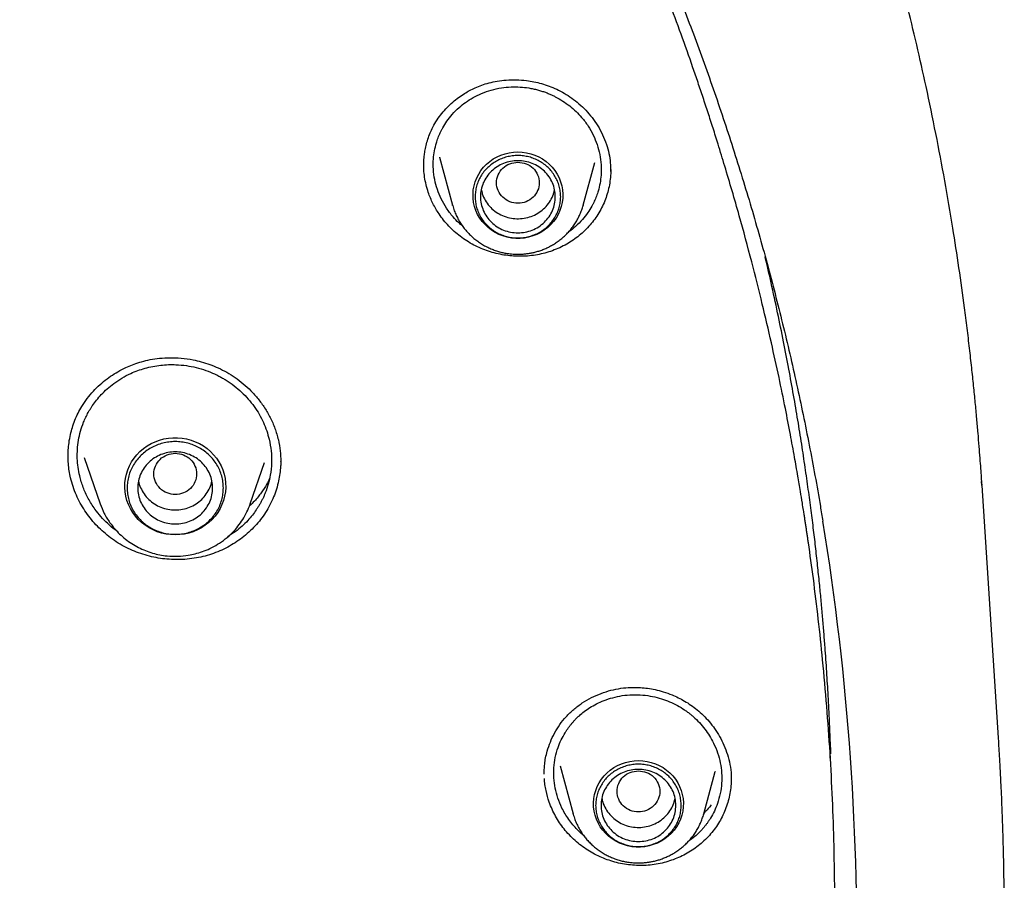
# Model space of a CAD drawing. Header units: millimetres. Extents: x 8 to 771, y 12 to 1627.
# Tile 87 of 94: x 382 to 400, y 1456 to 1472. Entities that reach past the tile are written whole.
import ezdxf

# ---------------------------------------------------------------- set-up
doc = ezdxf.new("R2010")
doc.units = ezdxf.units.MM

msp = doc.modelspace()

# ---------------------------------------------------------------- linework, layer by layer
at = {"color": 7, "linetype": 'Continuous', "lineweight": 30}
for p, q in [((389.618, 1469.268), (389.86, 1468.374)), ((389.623, 1469.26), (389.621, 1469.269)), ((392.306, 1468.374), (392.522, 1469.171)), ((389.324, 1469.115), (389.325, 1469.127)), ((389.862, 1468.366), (389.86, 1468.374)), ((392.306, 1468.374), (392.305, 1468.368)), ((382.671, 1463.673), (382.671, 1463.678)), ((382.97, 1463.649), (383.268, 1462.786)), ((386.078, 1462.786), (386.345, 1463.559)), ((386.645, 1463.573), (386.645, 1463.567)), ((399.749, 1463.202), (399.757, 1463.128)), ((400.074, 1458.405), (399.765, 1463.129)), ((383.27, 1462.781), (383.268, 1462.786)), ((386.074, 1462.776), (386.078, 1462.786)), ((396.925, 1458.023), (396.923, 1458.104)), ((391.873, 1457.878), (392.114, 1456.985)), ((394.561, 1456.985), (394.775, 1457.777)), ((394.772, 1457.777), (394.77, 1457.771)), ((395.073, 1457.626), (395.073, 1457.618)), ((395.075, 1457.708), (395.075, 1457.621)), ((392.117, 1456.977), (392.114, 1456.985)), ((394.561, 1456.985), (394.559, 1456.979))]:
    msp.add_line(p, q, dxfattribs=at)
at = {"color": 7, "linetype": 'Continuous', "lineweight": 30, "flags": 128}
for points in [[(391.083, 1469.368), (391.164, 1469.365), (391.244, 1469.353), (391.323, 1469.334), (391.4, 1469.309), (391.474, 1469.276), (391.544, 1469.236), (391.609, 1469.19), (391.67, 1469.138), (391.725, 1469.081), (391.775, 1469.019), (391.817, 1468.952), (391.853, 1468.882), (391.882, 1468.809), (391.904, 1468.733), (391.917, 1468.656), (391.923, 1468.578), (391.921, 1468.5), (391.911, 1468.422), (391.894, 1468.346), (391.869, 1468.271), (391.836, 1468.2), (391.797, 1468.131), (391.751, 1468.067), (391.698, 1468.007), (391.64, 1467.952), (391.577, 1467.903), (391.509, 1467.861), (391.437, 1467.824), (391.362, 1467.795), (391.284, 1467.772), (391.204, 1467.757), (391.124, 1467.75), (391.042, 1467.75), (390.962, 1467.757), (390.882, 1467.772), (390.804, 1467.795), (390.729, 1467.824), (390.657, 1467.861), (390.589, 1467.903), (390.526, 1467.952), (390.468, 1468.007), (390.415, 1468.067), (390.369, 1468.131), (390.33, 1468.2), (390.297, 1468.271), (390.272, 1468.346), (390.255, 1468.422), (390.245, 1468.5), (390.243, 1468.578), (390.249, 1468.656), (390.262, 1468.733), (390.284, 1468.809), (390.313, 1468.882), (390.349, 1468.952), (390.391, 1469.019), (390.441, 1469.081), (390.496, 1469.138), (390.557, 1469.19), (390.622, 1469.236), (390.692, 1469.276), (390.766, 1469.309), (390.843, 1469.334), (390.922, 1469.353), (391.002, 1469.365), (391.083, 1469.368)], [(384.673, 1462.203), (384.587, 1462.207), (384.502, 1462.218), (384.419, 1462.236), (384.337, 1462.262), (384.258, 1462.295), (384.183, 1462.335), (384.112, 1462.381), (384.045, 1462.434), (383.983, 1462.491), (383.928, 1462.554), (383.878, 1462.622), (383.835, 1462.694), (383.799, 1462.769), (383.77, 1462.847), (383.749, 1462.927), (383.736, 1463.009), (383.73, 1463.091), (383.732, 1463.174), (383.741, 1463.256), (383.759, 1463.338), (383.784, 1463.417), (383.816, 1463.493), (383.856, 1463.567), (383.902, 1463.637), (383.955, 1463.702), (384.013, 1463.762), (384.078, 1463.818), (384.147, 1463.867), (384.22, 1463.91), (384.297, 1463.946), (384.377, 1463.976), (384.46, 1463.998), (384.545, 1464.013), (384.63, 1464.021), (384.716, 1464.021), (384.802, 1464.013), (384.886, 1463.998), (384.969, 1463.976), (385.049, 1463.946), (385.126, 1463.91), (385.2, 1463.867), (385.269, 1463.818), (385.333, 1463.762), (385.391, 1463.702), (385.444, 1463.637), (385.49, 1463.567), (385.53, 1463.493), (385.562, 1463.417), (385.587, 1463.338), (385.605, 1463.256), (385.615, 1463.174), (385.617, 1463.091), (385.611, 1463.009), (385.597, 1462.927), (385.576, 1462.847), (385.547, 1462.769), (385.511, 1462.694), (385.468, 1462.622), (385.419, 1462.554), (385.363, 1462.491), (385.301, 1462.434), (385.235, 1462.381), (385.163, 1462.335), (385.088, 1462.295), (385.009, 1462.262), (384.928, 1462.236), (384.844, 1462.218), (384.759, 1462.207), (384.673, 1462.203)], [(386.078, 1462.786), (386.075, 1462.775), (386.071, 1462.766)], [(393.338, 1457.979), (393.419, 1457.975), (393.499, 1457.964), (393.578, 1457.945), (393.654, 1457.919), (393.728, 1457.887), (393.798, 1457.847), (393.864, 1457.801), (393.925, 1457.749), (393.98, 1457.692), (394.029, 1457.629), (394.072, 1457.563), (394.108, 1457.493), (394.137, 1457.42), (394.158, 1457.344), (394.172, 1457.267), (394.178, 1457.189), (394.176, 1457.111), (394.166, 1457.033), (394.148, 1456.957), (394.123, 1456.882), (394.091, 1456.811), (394.051, 1456.742), (394.005, 1456.678), (393.953, 1456.618), (393.895, 1456.563), (393.832, 1456.514), (393.764, 1456.471), (393.692, 1456.435), (393.616, 1456.406), (393.539, 1456.383), (393.459, 1456.368), (393.378, 1456.361), (393.297, 1456.361), (393.216, 1456.368), (393.136, 1456.383), (393.059, 1456.406), (392.983, 1456.435), (392.912, 1456.471), (392.844, 1456.514), (392.78, 1456.563), (392.722, 1456.618), (392.67, 1456.678), (392.624, 1456.742), (392.584, 1456.811), (392.552, 1456.882), (392.527, 1456.957), (392.509, 1457.033), (392.499, 1457.111), (392.497, 1457.189), (392.503, 1457.267), (392.517, 1457.344), (392.538, 1457.42), (392.567, 1457.493), (392.603, 1457.563), (392.646, 1457.629), (392.695, 1457.692), (392.751, 1457.749), (392.811, 1457.801), (392.877, 1457.847), (392.947, 1457.887), (393.021, 1457.919), (393.097, 1457.945), (393.176, 1457.964), (393.256, 1457.975), (393.338, 1457.979)]]:
    msp.add_lwpolyline(points, dxfattribs=at)
at = {"color": 7, "linetype": 'Continuous', "lineweight": 30}
msp.add_arc((349.112, 1454.654), 48.31, 358.7145, 9.2992, dxfattribs=at)
for points, knots in [([(399.764, 1463.137), (399.761, 1463.183), (399.754, 1463.286), (399.742, 1463.452), (399.728, 1463.646), (399.711, 1463.866), (399.69, 1464.112), (399.666, 1464.386), (399.639, 1464.682), (399.607, 1464.999), (399.571, 1465.338), (399.531, 1465.699), (399.486, 1466.073), (399.422, 1466.576), (399.335, 1467.2), (399.213, 1467.992), (399.07, 1468.829), (398.903, 1469.712), (398.727, 1470.56), (398.544, 1471.374), (398.355, 1472.155), (398.154, 1472.933), (397.942, 1473.705), (397.719, 1474.467), (397.474, 1475.261), (397.206, 1476.082), (396.913, 1476.927), (396.614, 1477.745), (396.309, 1478.537), (396.072, 1479.123), (395.909, 1479.514), (395.826, 1479.711), (395.748, 1479.895), (395.677, 1480.06), (395.613, 1480.208), (395.557, 1480.336), (395.508, 1480.447), (395.468, 1480.537), (395.437, 1480.607), (395.413, 1480.66), (395.393, 1480.706), (395.37, 1480.757), (395.34, 1480.822), (395.304, 1480.902), (395.254, 1481.013), (395.188, 1481.157), (395.103, 1481.341), (395.006, 1481.549), (394.898, 1481.777), (394.782, 1482.018), (394.638, 1482.315), (394.464, 1482.667), (394.258, 1483.075), (394.016, 1483.543), (393.735, 1484.073), (393.41, 1484.666), (393.066, 1485.276), (392.677, 1485.944), (392.244, 1486.661), (391.769, 1487.418), (391.283, 1488.164), (390.789, 1488.895), (390.288, 1489.61), (389.746, 1490.357), (389.163, 1491.132), (388.536, 1491.933), (387.901, 1492.712), (387.257, 1493.471), (386.609, 1494.208), (385.956, 1494.923), (385.297, 1495.619), (384.629, 1496.3), (383.995, 1496.923), (383.398, 1497.491), (382.84, 1498.007), (382.281, 1498.51), (381.725, 1498.996), (381.177, 1499.462), (380.637, 1499.91), (380.106, 1500.338), (379.602, 1500.735), (379.124, 1501.103), (378.671, 1501.443), (378.218, 1501.777), (377.756, 1502.11), (377.277, 1502.447), (376.781, 1502.788), (376.267, 1503.133), (375.736, 1503.481), (375.187, 1503.832), (374.619, 1504.184), (374.033, 1504.539), (373.429, 1504.893), (372.812, 1505.244), (372.113, 1505.631), (371.333, 1506.046), (370.473, 1506.486), (369.611, 1506.907), (368.704, 1507.331), (367.752, 1507.755), (366.754, 1508.176), (365.757, 1508.574), (364.76, 1508.95), (363.77, 1509.303), (362.787, 1509.632), (361.813, 1509.938), (360.84, 1510.224), (360.077, 1510.434), (359.523, 1510.579), (359.178, 1510.667), (358.826, 1510.754), (358.461, 1510.843), (358.076, 1510.933), (357.67, 1511.025), (357.242, 1511.118), (356.785, 1511.214), (356.299, 1511.312), (355.782, 1511.411), (355.242, 1511.509), (354.677, 1511.606), (354.089, 1511.701), (353.477, 1511.792), (352.842, 1511.88), (352.182, 1511.964), (351.498, 1512.042), (350.791, 1512.114), (350.059, 1512.18), (349.319, 1512.236), (348.571, 1512.282), (347.816, 1512.319), (347.04, 1512.347), (346.243, 1512.365), (345.705, 1512.367), (345.432, 1512.368)], [0, 0, 0, 0, 0.001713, 0.0037642, 0.0061565, 0.008892, 0.011972, 0.0153973, 0.0191688, 0.0231316, 0.0274168, 0.0320244, 0.0368537, 0.0416906, 0.0511932, 0.0606982, 0.0720166, 0.0833382, 0.094663, 0.1047771, 0.1148938, 0.1250131, 0.1351351, 0.1451609, 0.1549873, 0.1665156, 0.1777567, 0.1887105, 0.199377, 0.2097563, 0.2125603, 0.2153041, 0.2178181, 0.2200823, 0.2220966, 0.2238612, 0.2253759, 0.2266408, 0.2275638, 0.2282853, 0.228808, 0.2294532, 0.2304035, 0.2315106, 0.2327606, 0.2349637, 0.2375051, 0.2403849, 0.2436013, 0.2469922, 0.2504507, 0.256022, 0.26176, 0.2676649, 0.2758345, 0.2843033, 0.2930714, 0.3021386, 0.3133103, 0.3245375, 0.3356584, 0.346673, 0.3575813, 0.3683832, 0.3812052, 0.393874, 0.4063898, 0.4187544, 0.4310212, 0.4429976, 0.4549031, 0.4667378, 0.4785016, 0.4879775, 0.4974071, 0.5067649, 0.5159089, 0.5248169, 0.5334887, 0.5419245, 0.5501243, 0.5572863, 0.5642579, 0.5711093, 0.5781305, 0.5853531, 0.5927769, 0.6004022, 0.6082289, 0.616257, 0.6244865, 0.6329173, 0.6415493, 0.6503314, 0.6590814, 0.6710336, 0.6828944, 0.6946639, 0.7063421, 0.7197401, 0.733016, 0.7461705, 0.7592138, 0.7721489, 0.784748, 0.7972429, 0.8096338, 0.8219206, 0.826274, 0.8306142, 0.8349711, 0.8395466, 0.8443784, 0.8494665, 0.8548107, 0.8604112, 0.8665533, 0.8729765, 0.879681, 0.8866667, 0.8939336, 0.9014818, 0.9093111, 0.9174216, 0.9258132, 0.9344861, 0.9434401, 0.9526753, 0.9616403, 0.9708552, 0.9803201, 0.990035, 1, 1, 1, 1]), ([(294.076, 1462.442), (294.098, 1462.58), (294.152, 1462.91), (294.246, 1463.43), (294.354, 1464), (294.47, 1464.57), (294.593, 1465.138), (294.722, 1465.705), (294.859, 1466.27), (295.002, 1466.833), (295.151, 1467.395), (295.308, 1467.956), (295.471, 1468.514), (295.641, 1469.071), (295.818, 1469.626), (296.001, 1470.179), (296.191, 1470.729), (296.388, 1471.278), (296.591, 1471.824), (296.801, 1472.368), (297.017, 1472.91), (297.24, 1473.449), (297.469, 1473.985), (297.704, 1474.519), (297.947, 1475.051), (298.195, 1475.579), (298.45, 1476.105), (298.711, 1476.628), (298.978, 1477.148), (299.252, 1477.665), (299.531, 1478.179), (299.817, 1478.69), (300.109, 1479.197), (300.408, 1479.701), (300.712, 1480.202), (301.022, 1480.699), (301.338, 1481.193), (301.66, 1481.684), (301.988, 1482.17), (302.322, 1482.653), (302.661, 1483.133), (303.007, 1483.608), (303.358, 1484.08), (303.714, 1484.547), (304.076, 1485.011), (304.444, 1485.47), (304.817, 1485.926), (305.196, 1486.377), (305.58, 1486.824), (305.97, 1487.267), (306.365, 1487.705), (306.765, 1488.139), (307.17, 1488.568), (307.58, 1488.993), (307.995, 1489.413), (308.416, 1489.828), (308.841, 1490.239), (309.272, 1490.645), (309.707, 1491.046), (310.147, 1491.442), (310.591, 1491.834), (311.041, 1492.22), (311.495, 1492.601), (311.953, 1492.978), (312.416, 1493.349), (312.884, 1493.715), (313.356, 1494.075), (313.832, 1494.431), (314.312, 1494.781), (314.797, 1495.125), (315.285, 1495.464), (315.778, 1495.798), (316.275, 1496.126), (316.775, 1496.449), (317.28, 1496.766), (317.788, 1497.077), (318.3, 1497.383), (318.815, 1497.683), (319.334, 1497.977), (319.857, 1498.265), (320.383, 1498.548), (320.913, 1498.825), (321.445, 1499.095), (321.981, 1499.36), (322.52, 1499.619), (323.063, 1499.871), (323.608, 1500.118), (324.156, 1500.359), (324.707, 1500.593), (325.26, 1500.821), (325.817, 1501.043), (326.376, 1501.259), (326.938, 1501.469), (327.502, 1501.672), (328.068, 1501.869), (328.637, 1502.059), (329.208, 1502.244), (329.781, 1502.422), (330.357, 1502.593), (330.934, 1502.758), (331.513, 1502.917), (332.095, 1503.069), (332.678, 1503.214), (333.262, 1503.353), (333.849, 1503.486), (334.437, 1503.612), (335.026, 1503.731), (335.617, 1503.844), (336.209, 1503.95), (336.802, 1504.05), (337.397, 1504.143), (337.992, 1504.229), (338.589, 1504.309), (339.186, 1504.382), (339.784, 1504.449), (340.384, 1504.508), (340.983, 1504.561), (341.584, 1504.608), (342.184, 1504.647), (342.786, 1504.68), (343.387, 1504.706), (343.989, 1504.726), (344.591, 1504.738), (345.194, 1504.744), (345.796, 1504.744), (346.398, 1504.736), (347, 1504.722), (347.602, 1504.701), (348.204, 1504.674), (348.805, 1504.639), (349.406, 1504.598), (350.006, 1504.551), (350.605, 1504.496), (351.204, 1504.435), (351.802, 1504.368), (352.4, 1504.293), (352.996, 1504.212), (353.591, 1504.124), (354.186, 1504.03), (354.779, 1503.929), (355.371, 1503.821), (355.961, 1503.707), (356.55, 1503.586), (357.138, 1503.459), (357.724, 1503.325), (358.308, 1503.185), (358.891, 1503.038), (359.471, 1502.884), (360.05, 1502.724), (360.627, 1502.558), (361.202, 1502.385), (361.775, 1502.206), (362.346, 1502.02), (362.914, 1501.828), (363.48, 1501.63), (364.044, 1501.426), (364.605, 1501.215), (365.163, 1500.998), (365.719, 1500.774), (366.272, 1500.545), (366.823, 1500.309), (367.37, 1500.067), (367.915, 1499.82), (368.456, 1499.566), (368.995, 1499.306), (369.53, 1499.04), (370.062, 1498.768), (370.591, 1498.49), (371.116, 1498.206), (371.638, 1497.917), (372.156, 1497.621), (372.671, 1497.32), (373.182, 1497.013), (373.69, 1496.701), (374.193, 1496.383), (374.693, 1496.059), (375.189, 1495.729), (375.681, 1495.395), (376.169, 1495.054), (376.652, 1494.709), (377.132, 1494.357), (377.607, 1494.001), (378.078, 1493.639), (378.545, 1493.272), (379.007, 1492.9), (379.464, 1492.523), (379.917, 1492.141), (380.366, 1491.753), (380.809, 1491.361), (381.248, 1490.964), (381.683, 1490.561), (382.112, 1490.154), (382.536, 1489.743), (382.956, 1489.326), (383.37, 1488.905), (383.779, 1488.479), (384.183, 1488.049), (384.582, 1487.614), (384.976, 1487.175), (385.364, 1486.732), (385.747, 1486.284), (386.125, 1485.832), (386.497, 1485.376), (386.864, 1484.915), (387.225, 1484.451), (387.58, 1483.982), (387.93, 1483.51), (388.274, 1483.034), (388.612, 1482.554), (388.945, 1482.07), (389.272, 1481.583), (389.592, 1481.091), (389.907, 1480.597), (390.216, 1480.099), (390.519, 1479.597), (390.816, 1479.092), (391.107, 1478.584), (391.391, 1478.073), (391.67, 1477.558), (391.942, 1477.041), (392.208, 1476.52), (392.468, 1475.997), (392.722, 1475.47), (392.969, 1474.941), (393.209, 1474.409), (393.444, 1473.875), (393.672, 1473.337), (393.893, 1472.798), (394.108, 1472.256), (394.316, 1471.711), (394.518, 1471.165), (394.713, 1470.616), (394.902, 1470.064), (395.084, 1469.511), (395.259, 1468.956), (395.428, 1468.399), (395.59, 1467.84), (395.745, 1467.28), (395.893, 1466.717), (396.035, 1466.153), (396.17, 1465.588), (396.298, 1465.021), (396.419, 1464.452), (396.533, 1463.882), (396.641, 1463.311), (396.725, 1462.837), (396.771, 1462.552), (396.786, 1462.458)], [0, 0, 0, 0, 0.00297, 0.007066, 0.011161, 0.015257, 0.019352, 0.023448, 0.027543, 0.031639, 0.035734, 0.03983, 0.043925, 0.04802, 0.052116, 0.056211, 0.060306, 0.064402, 0.068497, 0.072593, 0.076688, 0.080783, 0.084878, 0.088974, 0.093069, 0.097164, 0.10126, 0.105355, 0.10945, 0.113545, 0.11764, 0.121736, 0.125831, 0.129926, 0.134021, 0.138116, 0.142211, 0.146306, 0.150401, 0.154497, 0.158592, 0.162687, 0.166782, 0.170877, 0.174972, 0.179067, 0.183162, 0.187256, 0.191351, 0.195446, 0.199541, 0.203636, 0.207731, 0.211826, 0.215921, 0.220015, 0.22411, 0.228205, 0.2323, 0.236395, 0.240489, 0.244584, 0.248679, 0.252773, 0.256868, 0.260963, 0.265057, 0.269152, 0.273247, 0.277341, 0.281436, 0.285531, 0.289625, 0.29372, 0.297814, 0.301909, 0.306003, 0.310098, 0.314192, 0.318287, 0.322381, 0.326476, 0.33057, 0.334665, 0.338759, 0.342854, 0.346948, 0.351042, 0.355137, 0.359231, 0.363326, 0.36742, 0.371514, 0.375609, 0.379703, 0.383797, 0.387892, 0.391986, 0.39608, 0.400175, 0.404269, 0.408363, 0.412458, 0.416552, 0.420646, 0.42474, 0.428835, 0.432929, 0.437023, 0.441117, 0.445212, 0.449306, 0.4534, 0.457494, 0.461589, 0.465683, 0.469777, 0.473871, 0.477966, 0.48206, 0.486154, 0.490248, 0.494342, 0.498437, 0.502531, 0.506625, 0.510719, 0.514814, 0.518908, 0.523002, 0.527096, 0.53119, 0.535285, 0.539379, 0.543473, 0.547567, 0.551662, 0.555756, 0.55985, 0.563944, 0.568039, 0.572133, 0.576227, 0.580321, 0.584416, 0.58851, 0.592604, 0.596698, 0.600793, 0.604887, 0.608981, 0.613076, 0.61717, 0.621264, 0.625359, 0.629453, 0.633547, 0.637642, 0.641736, 0.64583, 0.649925, 0.654019, 0.658113, 0.662208, 0.666302, 0.670397, 0.674491, 0.678585, 0.68268, 0.686774, 0.690869, 0.694963, 0.699058, 0.703152, 0.707247, 0.711341, 0.715436, 0.71953, 0.723625, 0.72772, 0.731814, 0.735909, 0.740003, 0.744098, 0.748193, 0.752287, 0.756382, 0.760477, 0.764571, 0.768666, 0.772761, 0.776856, 0.78095, 0.785045, 0.78914, 0.793235, 0.797329, 0.801424, 0.805519, 0.809614, 0.813709, 0.817804, 0.821899, 0.825994, 0.830089, 0.834184, 0.838278, 0.842373, 0.846468, 0.850564, 0.854659, 0.858754, 0.862849, 0.866944, 0.871039, 0.875134, 0.879229, 0.883324, 0.887419, 0.891515, 0.89561, 0.899705, 0.9038, 0.907895, 0.911991, 0.916086, 0.920181, 0.924276, 0.928372, 0.932467, 0.936562, 0.940658, 0.944753, 0.948848, 0.952944, 0.957039, 0.961134, 0.96523, 0.969325, 0.973421, 0.977516, 0.981611, 0.985707, 0.989802, 0.993898, 0.997993, 1, 1, 1, 1]), ([(393.505, 1437.223), (393.71, 1437.739), (394.166, 1438.889), (394.774, 1440.702), (395.346, 1442.644), (395.829, 1444.592), (396.229, 1446.54), (396.547, 1448.494), (396.785, 1450.456), (396.942, 1452.43), (397.017, 1454.407), (397.01, 1456.308), (396.932, 1458.127), (396.799, 1459.794), (396.65, 1461.102), (396.546, 1461.856), (396.506, 1462.129), (396.495, 1462.204), (396.484, 1462.279), (396.473, 1462.353), (396.462, 1462.428), (396.45, 1462.503), (396.438, 1462.581), (396.423, 1462.679), (396.399, 1462.824), (396.365, 1463.038), (396.316, 1463.325), (396.254, 1463.679), (396.177, 1464.1), (396.081, 1464.597), (395.963, 1465.17), (395.82, 1465.822), (395.651, 1466.545), (395.452, 1467.337), (395.219, 1468.199), (395.006, 1468.931), (394.839, 1469.475), (394.735, 1469.808), (394.641, 1470.099), (394.547, 1470.385), (394.453, 1470.666), (394.317, 1471.062), (394.139, 1471.566), (393.881, 1472.264), (393.589, 1473.019), (393.263, 1473.818), (393.01, 1474.407), (392.834, 1474.806), (392.732, 1475.034), (392.631, 1475.255), (392.532, 1475.469), (392.436, 1475.677), (392.341, 1475.878), (391.992, 1476.609), (391.359, 1477.859), (390.387, 1479.603), (389.343, 1481.307), (388.274, 1482.904), (387.192, 1484.397), (386.149, 1485.733), (385.406, 1486.622), (385.001, 1487.092), (384.9, 1487.207), (384.8, 1487.322), (384.699, 1487.437), (384.597, 1487.551), (384.495, 1487.666), (384.393, 1487.779), (384.239, 1487.95), (384.016, 1488.195), (383.704, 1488.531), (383.338, 1488.918), (382.916, 1489.355), (382.502, 1489.772), (382.227, 1490.041), (382.114, 1490.151)], [0, 0, 0, 0, 0.029006, 0.064626, 0.09995, 0.134979, 0.169711, 0.204147, 0.238771, 0.273394, 0.308016, 0.342639, 0.373106, 0.403572, 0.430383, 0.44218, 0.443504, 0.444828, 0.446153, 0.447477, 0.448801, 0.450125, 0.451449, 0.452954, 0.455289, 0.459187, 0.46428, 0.470567, 0.47805, 0.486728, 0.497076, 0.508731, 0.521691, 0.535958, 0.55153, 0.568408, 0.575895, 0.581309, 0.586641, 0.59189, 0.597055, 0.602138, 0.61379, 0.624982, 0.64106, 0.65608, 0.670042, 0.674505, 0.678848, 0.683072, 0.687175, 0.691158, 0.695022, 0.698765, 0.733388, 0.768011, 0.802633, 0.837255, 0.867722, 0.898188, 0.924998, 0.927631, 0.930264, 0.932897, 0.93553, 0.938163, 0.940797, 0.94343, 0.946063, 0.952665, 0.960549, 0.969713, 0.980159, 0.991886, 1, 1, 1, 1]), ([(389.323, 1469.127), (389.323, 1469.139), (389.323, 1469.167), (389.325, 1469.223), (389.331, 1469.295), (389.343, 1469.386), (389.364, 1469.493), (389.397, 1469.608), (389.44, 1469.722), (389.496, 1469.843), (389.568, 1469.966), (389.658, 1470.089), (389.756, 1470.2), (389.861, 1470.299), (389.971, 1470.387), (390.077, 1470.458), (390.181, 1470.518), (390.287, 1470.57), (390.408, 1470.619), (390.546, 1470.662), (390.699, 1470.696), (390.869, 1470.716), (391.053, 1470.721), (391.226, 1470.708), (391.384, 1470.682), (391.525, 1470.648), (391.668, 1470.602), (391.811, 1470.541), (391.954, 1470.466), (392.093, 1470.375), (392.228, 1470.269), (392.355, 1470.147), (392.473, 1470.01), (392.579, 1469.857), (392.672, 1469.69), (392.717, 1469.57), (392.74, 1469.509)], [0, 0, 0, 0, 0.008815, 0.021221, 0.037319, 0.057149, 0.080718, 0.107224, 0.133429, 0.158983, 0.192143, 0.224439, 0.255849, 0.286331, 0.315844, 0.34435, 0.366407, 0.390965, 0.418015, 0.44755, 0.479619, 0.514266, 0.551493, 0.591279, 0.619213, 0.648254, 0.678393, 0.709635, 0.741985, 0.775414, 0.809944, 0.845598, 0.882395, 0.920358, 0.959531, 1, 1, 1, 1]), ([(389.576, 1468.667), (389.558, 1468.728), (389.522, 1468.851), (389.498, 1469.044), (389.499, 1469.224), (389.52, 1469.389), (389.548, 1469.503), (389.573, 1469.584), (389.59, 1469.632), (389.609, 1469.68), (389.63, 1469.727), (389.653, 1469.774), (389.691, 1469.846), (389.754, 1469.948), (389.855, 1470.076), (389.974, 1470.195), (390.105, 1470.3), (390.246, 1470.389), (390.407, 1470.468), (390.584, 1470.529), (390.769, 1470.569), (390.951, 1470.587), (391.122, 1470.585), (391.261, 1470.57), (391.369, 1470.55), (391.449, 1470.53), (391.525, 1470.508), (391.596, 1470.484), (391.662, 1470.458), (391.724, 1470.43), (391.812, 1470.387), (391.923, 1470.323), (392.053, 1470.23), (392.171, 1470.127), (392.288, 1470.003), (392.399, 1469.855), (392.497, 1469.685), (392.543, 1469.564), (392.565, 1469.505)], [0, 0, 0, 0, 0.04001, 0.080836, 0.122481, 0.154264, 0.18651, 0.197366, 0.208273, 0.219232, 0.230243, 0.241305, 0.252418, 0.282682, 0.317362, 0.356448, 0.388657, 0.423332, 0.460466, 0.500052, 0.539589, 0.576747, 0.611532, 0.64395, 0.66142, 0.678119, 0.694049, 0.709212, 0.723607, 0.737236, 0.7501, 0.782822, 0.815109, 0.846968, 0.878404, 0.919658, 0.960185, 1, 1, 1, 1]), ([(392.565, 1469.505), (392.583, 1469.444), (392.62, 1469.32), (392.644, 1469.127), (392.643, 1468.947), (392.621, 1468.782), (392.594, 1468.668), (392.569, 1468.588), (392.552, 1468.539), (392.533, 1468.492), (392.512, 1468.444), (392.489, 1468.398), (392.451, 1468.326), (392.388, 1468.225), (392.288, 1468.096), (392.169, 1467.979), (392.08, 1467.903), (392.034, 1467.873), (392.03, 1467.871)], [0, 0, 0, 0, 0.1025639, 0.2071325, 0.313743, 0.3950896, 0.4776219, 0.5054096, 0.5333315, 0.5613881, 0.5895799, 0.6179076, 0.6463717, 0.7231797, 0.8114965, 0.9113516, 0.9938614, 1, 1, 1, 1]), ([(392.74, 1469.509), (392.756, 1469.452), (392.789, 1469.339), (392.814, 1469.168), (392.817, 1469.055), (392.818, 1469)], [0, 0, 0, 0, 0.3398789, 0.6797143, 1, 1, 1, 1]), ([(391.083, 1469.177), (391.031, 1469.171), (390.926, 1469.159), (390.793, 1469.071), (390.705, 1468.943), (390.672, 1468.792), (390.705, 1468.641), (390.793, 1468.512), (390.926, 1468.427), (391.083, 1468.396), (391.24, 1468.427), (391.373, 1468.512), (391.461, 1468.641), (391.494, 1468.792), (391.461, 1468.943), (391.373, 1469.071), (391.24, 1469.159), (391.135, 1469.171), (391.083, 1469.177)], [0, 0, 0, 0, 0.0625, 0.125, 0.1875, 0.25, 0.3125, 0.375, 0.4375, 0.5, 0.5625, 0.625, 0.6875, 0.75, 0.8125, 0.875, 0.9375, 1, 1, 1, 1]), ([(389.406, 1468.613), (389.392, 1468.66), (389.363, 1468.753), (389.337, 1468.894), (389.323, 1469.017), (389.323, 1469.092), (389.323, 1469.121)], [0, 0, 0, 0, 0.279358, 0.560875, 0.83119, 1, 1, 1, 1]), ([(392.819, 1469.041), (392.82, 1469.027), (392.821, 1468.965), (392.811, 1468.856), (392.79, 1468.716), (392.755, 1468.58), (392.709, 1468.448), (392.65, 1468.319), (392.58, 1468.196), (392.501, 1468.081), (392.411, 1467.974), (392.312, 1467.873), (392.204, 1467.78), (392.088, 1467.697), (391.964, 1467.623), (391.833, 1467.559), (391.696, 1467.506), (391.555, 1467.465), (391.411, 1467.435), (391.263, 1467.418), (391.114, 1467.412), (390.966, 1467.419), (390.821, 1467.437), (390.675, 1467.466), (390.532, 1467.508), (390.393, 1467.561), (390.257, 1467.625), (390.127, 1467.701), (390.005, 1467.786), (389.892, 1467.879), (389.788, 1467.98), (389.692, 1468.09), (389.59, 1468.229), (389.508, 1468.369), (389.445, 1468.506), (389.419, 1468.578), (389.406, 1468.613)], [0, 0, 0, 0, 0.008994, 0.039181, 0.069368, 0.098803, 0.128238, 0.158544, 0.18885, 0.217952, 0.247056, 0.276977, 0.306899, 0.336526, 0.366152, 0.396627, 0.427101, 0.456837, 0.486574, 0.517201, 0.547829, 0.577202, 0.606576, 0.636775, 0.666973, 0.696779, 0.726584, 0.7573, 0.788016, 0.817151, 0.846286, 0.87625, 0.906215, 0.952672, 0.976336, 1, 1, 1, 1]), ([(390.046, 1467.982), (390.023, 1468.001), (389.96, 1468.054), (389.857, 1468.165), (389.745, 1468.313), (389.645, 1468.485), (389.599, 1468.606), (389.576, 1468.667)], [0, 0, 0, 0, 0.107221, 0.290555, 0.531233, 0.767709, 1, 1, 1, 1]), ([(390.398, 1468.666), (390.404, 1468.638), (390.417, 1468.567), (390.469, 1468.46), (390.547, 1468.351), (390.647, 1468.259), (390.763, 1468.187), (390.892, 1468.138), (391.028, 1468.115), (391.166, 1468.118), (391.301, 1468.146), (391.427, 1468.199), (391.54, 1468.275), (391.637, 1468.371), (391.71, 1468.484), (391.755, 1468.584), (391.764, 1468.647), (391.768, 1468.667)], [0, 0, 0, 0, 0.045695, 0.116658, 0.187621, 0.258584, 0.329547, 0.40051, 0.471473, 0.542436, 0.613399, 0.684362, 0.755325, 0.826288, 0.897251, 0.968214, 1, 1, 1, 1]), ([(389.863, 1468.366), (389.868, 1468.348), (389.881, 1468.3), (389.91, 1468.224), (389.95, 1468.137), (389.997, 1468.053), (390.049, 1467.975), (390.105, 1467.903), (390.164, 1467.838), (390.228, 1467.777), (390.295, 1467.721), (390.366, 1467.67), (390.441, 1467.623), (390.518, 1467.582), (390.598, 1467.547), (390.679, 1467.517), (390.76, 1467.493), (390.837, 1467.476), (390.905, 1467.465), (390.966, 1467.458), (391.023, 1467.454), (391.063, 1467.454), (391.083, 1467.453)], [0, 0, 0, 0, 0.0339804, 0.0921292, 0.1507313, 0.209831, 0.2694829, 0.3231922, 0.3769108, 0.4306217, 0.4843071, 0.5379397, 0.591478, 0.6448554, 0.6979573, 0.7505662, 0.8022078, 0.8516009, 0.8951257, 0.9272361, 0.9633928, 1, 1, 1, 1]), ([(391.083, 1467.453), (391.115, 1467.454), (391.16, 1467.455), (391.227, 1467.461), (391.283, 1467.468), (391.351, 1467.481), (391.421, 1467.497), (391.494, 1467.519), (391.567, 1467.546), (391.641, 1467.579), (391.714, 1467.617), (391.785, 1467.66), (391.854, 1467.708), (391.921, 1467.762), (391.984, 1467.82), (392.043, 1467.883), (392.099, 1467.951), (392.149, 1468.023), (392.195, 1468.098), (392.236, 1468.178), (392.27, 1468.26), (392.293, 1468.324), (392.302, 1468.361), (392.304, 1468.368)], [0, 0, 0, 0, 0.058234, 0.082028, 0.121524, 0.162618, 0.206773, 0.252935, 0.300676, 0.349658, 0.399638, 0.450438, 0.501924, 0.553993, 0.606568, 0.659587, 0.713005, 0.766784, 0.820898, 0.875328, 0.930061, 0.985089, 1, 1, 1, 1]), ([(396.939, 1458.103), (396.939, 1458.116), (396.937, 1458.146), (396.934, 1458.209), (396.929, 1458.297), (396.924, 1458.414), (396.918, 1458.551), (396.907, 1458.813), (396.889, 1459.178), (396.86, 1459.646), (396.833, 1460.043), (396.806, 1460.384), (396.783, 1460.667), (396.757, 1460.959), (396.727, 1461.265), (396.693, 1461.595), (396.656, 1461.939), (396.614, 1462.297), (396.567, 1462.667), (396.515, 1463.058), (396.456, 1463.471), (396.391, 1463.903), (396.319, 1464.354), (396.239, 1464.823), (396.15, 1465.312), (396.051, 1465.826), (395.941, 1466.364), (395.827, 1466.894), (395.747, 1467.242), (395.709, 1467.403)], [0, 0, 0, 0, 0.004068, 0.009578, 0.019162, 0.031469, 0.046532, 0.06292, 0.115389, 0.163475, 0.212732, 0.242608, 0.2729, 0.303612, 0.33606, 0.371365, 0.409525, 0.446831, 0.486516, 0.528582, 0.573032, 0.619869, 0.668199, 0.718843, 0.771807, 0.827099, 0.885929, 0.947206, 1, 1, 1, 1]), ([(382.669, 1463.677), (382.67, 1463.715), (382.672, 1463.797), (382.685, 1463.933), (382.711, 1464.074), (382.748, 1464.215), (382.795, 1464.348), (382.854, 1464.48), (382.929, 1464.617), (383.024, 1464.756), (383.139, 1464.893), (383.263, 1465.015), (383.395, 1465.123), (383.53, 1465.216), (383.659, 1465.289), (383.783, 1465.349), (383.907, 1465.4), (384.048, 1465.446), (384.207, 1465.484), (384.384, 1465.511), (384.578, 1465.521), (384.788, 1465.512), (384.985, 1465.484), (385.164, 1465.442), (385.322, 1465.392), (385.481, 1465.327), (385.641, 1465.246), (385.798, 1465.148), (385.949, 1465.032), (386.093, 1464.899), (386.228, 1464.748), (386.349, 1464.58), (386.455, 1464.395), (386.544, 1464.194), (386.583, 1464.052), (386.603, 1463.98)], [0, 0, 0, 0, 0.021448, 0.046684, 0.075734, 0.100022, 0.126256, 0.152405, 0.17788, 0.210846, 0.242891, 0.274015, 0.304174, 0.333323, 0.361422, 0.382503, 0.405926, 0.431835, 0.46021, 0.491101, 0.524585, 0.560674, 0.599356, 0.626579, 0.654932, 0.684411, 0.715021, 0.746768, 0.77956, 0.813415, 0.848367, 0.88445, 0.921703, 0.960186, 1, 1, 1, 1]), ([(382.886, 1463.305), (382.875, 1463.358), (382.853, 1463.467), (382.839, 1463.634), (382.842, 1463.803), (382.862, 1463.974), (382.9, 1464.143), (382.943, 1464.27), (382.979, 1464.355), (383, 1464.402), (383.023, 1464.448), (383.047, 1464.493), (383.072, 1464.538), (383.1, 1464.582), (383.141, 1464.645), (383.203, 1464.729), (383.292, 1464.832), (383.399, 1464.937), (383.527, 1465.041), (383.676, 1465.14), (383.827, 1465.219), (383.973, 1465.278), (384.11, 1465.322), (384.254, 1465.356), (384.4, 1465.378), (384.544, 1465.389), (384.705, 1465.388), (384.879, 1465.373), (385.067, 1465.336), (385.244, 1465.283), (385.371, 1465.232), (385.449, 1465.194), (385.487, 1465.175), (385.523, 1465.156), (385.558, 1465.137), (385.591, 1465.117), (385.666, 1465.072), (385.777, 1464.994), (385.916, 1464.875), (386.041, 1464.746), (386.151, 1464.607), (386.246, 1464.46), (386.324, 1464.307), (386.387, 1464.15), (386.415, 1464.043), (386.43, 1463.99)], [0, 0, 0, 0, 0.029963, 0.060385, 0.091265, 0.122605, 0.154403, 0.186658, 0.195962, 0.205303, 0.214682, 0.224097, 0.23355, 0.24304, 0.252568, 0.274979, 0.299837, 0.327137, 0.356874, 0.389042, 0.423634, 0.448046, 0.47353, 0.500085, 0.526554, 0.551993, 0.576403, 0.611084, 0.643466, 0.677006, 0.707677, 0.715239, 0.722604, 0.729774, 0.736747, 0.743524, 0.750105, 0.782648, 0.814809, 0.846591, 0.877999, 0.90904, 0.939717, 0.970035, 1, 1, 1, 1]), ([(386.43, 1463.99), (386.444, 1463.917), (386.473, 1463.771), (386.479, 1463.546), (386.459, 1463.339), (386.416, 1463.151), (386.372, 1463.022), (386.334, 1462.931), (386.309, 1462.877), (386.282, 1462.824), (386.253, 1462.771), (386.221, 1462.72), (386.177, 1462.652), (386.115, 1462.568), (386.028, 1462.465), (385.921, 1462.361), (385.797, 1462.258), (385.703, 1462.198), (385.655, 1462.167)], [0, 0, 0, 0, 0.103735, 0.209491, 0.317298, 0.399546, 0.48298, 0.511068, 0.53929, 0.567647, 0.596138, 0.624765, 0.653528, 0.710283, 0.773673, 0.843712, 0.920413, 1, 1, 1, 1]), ([(386.603, 1463.98), (386.616, 1463.911), (386.642, 1463.776), (386.645, 1463.64), (386.647, 1463.573)], [0, 0, 0, 0, 0.512214, 1, 1, 1, 1]), ([(382.717, 1463.267), (382.708, 1463.312), (382.689, 1463.401), (382.672, 1463.536), (382.669, 1463.627), (382.668, 1463.672)], [0, 0, 0, 0, 0.3324724, 0.6666895, 1, 1, 1, 1]), ([(384.673, 1463.728), (384.621, 1463.722), (384.516, 1463.71), (384.383, 1463.622), (384.295, 1463.494), (384.262, 1463.343), (384.295, 1463.192), (384.383, 1463.063), (384.516, 1462.978), (384.673, 1462.947), (384.83, 1462.978), (384.964, 1463.063), (385.052, 1463.192), (385.084, 1463.343), (385.052, 1463.494), (384.964, 1463.622), (384.83, 1463.71), (384.725, 1463.722), (384.673, 1463.728)], [0, 0, 0, 0, 0.0625, 0.125, 0.1875, 0.25, 0.3125, 0.375, 0.4375, 0.5, 0.5625, 0.625, 0.6875, 0.75, 0.8125, 0.875, 0.9375, 1, 1, 1, 1]), ([(386.647, 1463.57), (386.647, 1463.542), (386.645, 1463.468), (386.632, 1463.349), (386.607, 1463.206), (386.568, 1463.059), (386.514, 1462.909), (386.446, 1462.762), (386.365, 1462.621), (386.273, 1462.49), (386.169, 1462.367), (386.053, 1462.252), (385.928, 1462.147), (385.795, 1462.054), (385.655, 1461.972), (385.507, 1461.9), (385.352, 1461.841), (385.191, 1461.794), (385.026, 1461.761), (384.856, 1461.742), (384.686, 1461.737), (384.519, 1461.746), (384.354, 1461.767), (384.19, 1461.802), (384.028, 1461.85), (383.871, 1461.911), (383.718, 1461.984), (383.57, 1462.071), (383.431, 1462.17), (383.304, 1462.277), (383.187, 1462.393), (383.079, 1462.518), (382.981, 1462.653), (382.896, 1462.796), (382.822, 1462.946), (382.76, 1463.104), (382.732, 1463.213), (382.717, 1463.267)], [0, 0, 0, 0, 0.0150908, 0.0400723, 0.065054, 0.0937607, 0.1224672, 0.1520104, 0.1815528, 0.2101616, 0.2387713, 0.2682225, 0.2976746, 0.3261976, 0.3547207, 0.3840301, 0.4133386, 0.4425221, 0.4717048, 0.5017912, 0.5318785, 0.5602788, 0.5886794, 0.6178619, 0.6470441, 0.6761588, 0.7052728, 0.7352755, 0.7652788, 0.7937266, 0.8221748, 0.8514357, 0.8806967, 0.9100686, 0.9394403, 0.9697204, 1, 1, 1, 1]), ([(383.583, 1462.272), (383.572, 1462.28), (383.51, 1462.323), (383.408, 1462.412), (383.281, 1462.541), (383.157, 1462.697), (383.043, 1462.88), (382.946, 1463.088), (382.906, 1463.233), (382.886, 1463.305)], [0, 0, 0, 0, 0.032799, 0.172971, 0.315703, 0.45649, 0.641119, 0.822289, 1, 1, 1, 1]), ([(386.437, 1463.256), (386.419, 1463.219), (386.375, 1463.129), (386.282, 1462.987), (386.176, 1462.85), (386.094, 1462.774), (386.062, 1462.744)], [0, 0, 0, 0, 0.197563, 0.492272, 0.800855, 1, 1, 1, 1]), ([(383.987, 1463.211), (383.987, 1463.211), (383.991, 1463.167), (384.024, 1463.083), (384.087, 1462.966), (384.175, 1462.863), (384.282, 1462.778), (384.404, 1462.716), (384.536, 1462.676), (384.627, 1462.671), (384.673, 1462.668)], [0, 0, 0, 0, 0.0002014, 0.1430298, 0.2858582, 0.4286865, 0.5715149, 0.7143433, 0.8571716, 1, 1, 1, 1]), ([(384.673, 1462.668), (384.719, 1462.671), (384.811, 1462.676), (384.943, 1462.716), (385.065, 1462.778), (385.171, 1462.863), (385.259, 1462.966), (385.322, 1463.083), (385.355, 1463.167), (385.36, 1463.211), (385.36, 1463.211)], [0, 0, 0, 0, 0.142828, 0.285657, 0.428485, 0.571313, 0.714142, 0.85697, 0.999799, 1, 1, 1, 1]), ([(383.268, 1462.786), (383.292, 1462.724), (383.341, 1462.599), (383.437, 1462.446), (383.536, 1462.319), (383.633, 1462.216), (383.741, 1462.122), (383.859, 1462.037), (383.985, 1461.965), (384.115, 1461.906), (384.248, 1461.86), (384.383, 1461.827), (384.541, 1461.804), (384.72, 1461.798), (384.897, 1461.815), (385.05, 1461.847), (385.185, 1461.888), (385.326, 1461.946), (385.47, 1462.025), (385.615, 1462.125), (385.741, 1462.24), (385.85, 1462.363), (385.939, 1462.489), (386.017, 1462.628), (386.055, 1462.727), (386.074, 1462.776)], [0, 0, 0, 0, 0.0540193, 0.1096062, 0.1476234, 0.1864586, 0.2261768, 0.2664446, 0.3061912, 0.3453586, 0.3839513, 0.4219737, 0.4594303, 0.5145398, 0.5684019, 0.6041494, 0.6426169, 0.6842519, 0.7290974, 0.7771943, 0.8285784, 0.8693046, 0.9119051, 0.9563822, 1, 1, 1, 1]), ([(391.575, 1457.725), (391.575, 1457.754), (391.575, 1457.815), (391.583, 1457.918), (391.6, 1458.033), (391.634, 1458.173), (391.687, 1458.328), (391.766, 1458.495), (391.864, 1458.654), (391.984, 1458.804), (392.126, 1458.94), (392.285, 1459.06), (392.457, 1459.16), (392.637, 1459.239), (392.821, 1459.297), (393.008, 1459.334), (393.193, 1459.351), (393.36, 1459.349), (393.512, 1459.333), (393.655, 1459.307), (393.808, 1459.267), (393.953, 1459.215), (394.085, 1459.156), (394.202, 1459.093), (394.321, 1459.018), (394.439, 1458.929), (394.554, 1458.826), (394.664, 1458.708), (394.767, 1458.576), (394.86, 1458.429), (394.941, 1458.267), (395.006, 1458.092), (395.055, 1457.905), (395.068, 1457.775), (395.075, 1457.708)], [0, 0, 0, 0, 0.01817, 0.038681, 0.061631, 0.086854, 0.121583, 0.157093, 0.193316, 0.230198, 0.267868, 0.306297, 0.344206, 0.381368, 0.417702, 0.453152, 0.487702, 0.521409, 0.546182, 0.572277, 0.601438, 0.63365, 0.656812, 0.681309, 0.707134, 0.734292, 0.762785, 0.792584, 0.823708, 0.856177, 0.890006, 0.925219, 0.961856, 1, 1, 1, 1]), ([(391.757, 1457.653), (391.755, 1457.717), (391.751, 1457.845), (391.779, 1458.038), (391.826, 1458.212), (391.89, 1458.366), (391.947, 1458.47), (391.992, 1458.542), (392.022, 1458.585), (392.053, 1458.627), (392.085, 1458.667), (392.12, 1458.707), (392.168, 1458.759), (392.234, 1458.823), (392.325, 1458.898), (392.432, 1458.973), (392.557, 1459.044), (392.699, 1459.108), (392.859, 1459.16), (393.037, 1459.198), (393.226, 1459.215), (393.417, 1459.209), (393.599, 1459.182), (393.766, 1459.139), (393.922, 1459.082), (394.066, 1459.012), (394.167, 1458.951), (394.228, 1458.908), (394.258, 1458.887), (394.285, 1458.866), (394.312, 1458.845), (394.338, 1458.824), (394.395, 1458.774), (394.479, 1458.693), (394.582, 1458.572), (394.67, 1458.443), (394.752, 1458.295), (394.822, 1458.125), (394.873, 1457.937), (394.887, 1457.809), (394.893, 1457.746)], [0, 0, 0, 0, 0.040009, 0.080835, 0.12248, 0.154263, 0.186509, 0.197365, 0.208272, 0.219231, 0.230241, 0.241303, 0.252417, 0.274703, 0.299477, 0.326734, 0.356469, 0.388678, 0.423352, 0.460486, 0.500072, 0.539609, 0.576767, 0.611551, 0.64397, 0.677474, 0.708026, 0.715543, 0.722858, 0.729972, 0.736883, 0.743593, 0.750101, 0.782823, 0.81511, 0.846969, 0.878404, 0.919658, 0.960185, 1, 1, 1, 1]), ([(387.449, 1421.231), (387.652, 1421.469), (388.056, 1421.943), (388.647, 1422.657), (389.215, 1423.373), (389.763, 1424.089), (390.291, 1424.804), (390.829, 1425.558), (391.374, 1426.353), (391.923, 1427.186), (392.447, 1428.015), (392.949, 1428.843), (393.429, 1429.67), (393.889, 1430.495), (394.325, 1431.311), (394.739, 1432.119), (395.13, 1432.917), (395.499, 1433.705), (395.848, 1434.481), (396.176, 1435.246), (396.484, 1435.998), (396.775, 1436.738), (397.048, 1437.466), (397.302, 1438.177), (397.539, 1438.87), (397.76, 1439.547), (397.966, 1440.21), (398.171, 1440.899), (398.372, 1441.613), (398.568, 1442.35), (398.747, 1443.066), (398.911, 1443.763), (399.06, 1444.44), (399.194, 1445.087), (399.313, 1445.704), (399.42, 1446.293), (399.517, 1446.865), (399.605, 1447.425), (399.685, 1447.976), (399.759, 1448.521), (399.826, 1449.06), (399.897, 1449.691), (399.969, 1450.412), (400.037, 1451.22), (400.091, 1452.012), (400.133, 1452.822), (400.163, 1453.648), (400.179, 1454.49), (400.182, 1455.316), (400.174, 1455.967), (400.162, 1456.444), (400.153, 1456.744), (400.143, 1457.023), (400.133, 1457.282), (400.122, 1457.507), (400.112, 1457.701), (400.104, 1457.867), (400.096, 1458.007), (400.089, 1458.123), (400.084, 1458.203), (400.08, 1458.265), (400.078, 1458.313), (400.077, 1458.36), (400.075, 1458.388), (400.074, 1458.403)], [0, 0, 0, 0, 0.023086, 0.045879, 0.068375, 0.090573, 0.112469, 0.134062, 0.15912, 0.183751, 0.207955, 0.231729, 0.255547, 0.278916, 0.301836, 0.324308, 0.346331, 0.367904, 0.389027, 0.409656, 0.42984, 0.449583, 0.468887, 0.487754, 0.505862, 0.523553, 0.540829, 0.557694, 0.577237, 0.596203, 0.614596, 0.632421, 0.649681, 0.66638, 0.681802, 0.69672, 0.71114, 0.725206, 0.739093, 0.752804, 0.766339, 0.779699, 0.800344, 0.820564, 0.840364, 0.859748, 0.881274, 0.902271, 0.922821, 0.943056, 0.95102, 0.958536, 0.965519, 0.971969, 0.977883, 0.982401, 0.986544, 0.990311, 0.992889, 0.995255, 0.996357, 0.997461, 0.998658, 1, 1, 1, 1]), ([(395.072, 1457.729), (395.074, 1457.69), (395.077, 1457.602), (395.066, 1457.469), (395.044, 1457.329), (395.01, 1457.193), (394.963, 1457.058), (394.905, 1456.928), (394.836, 1456.805), (394.756, 1456.688), (394.666, 1456.577), (394.566, 1456.475), (394.458, 1456.383), (394.343, 1456.301), (394.22, 1456.227), (394.09, 1456.163), (393.955, 1456.111), (393.815, 1456.069), (393.671, 1456.038), (393.523, 1456.019), (393.375, 1456.013), (393.227, 1456.02), (393.078, 1456.038), (392.931, 1456.069), (392.789, 1456.111), (392.651, 1456.163), (392.517, 1456.227), (392.388, 1456.302), (392.266, 1456.386), (392.151, 1456.481), (392.044, 1456.585), (391.946, 1456.698), (391.861, 1456.815), (391.786, 1456.938), (391.721, 1457.067), (391.657, 1457.226), (391.614, 1457.382), (391.588, 1457.53), (391.581, 1457.605), (391.578, 1457.643)], [0, 0, 0, 0, 0.022034, 0.049648, 0.076211, 0.102775, 0.130105, 0.157436, 0.184086, 0.210735, 0.238173, 0.265611, 0.291959, 0.318309, 0.345398, 0.372488, 0.399312, 0.426134, 0.453726, 0.481316, 0.508238, 0.535161, 0.562889, 0.590618, 0.617212, 0.643806, 0.671147, 0.698488, 0.725473, 0.752458, 0.780267, 0.808077, 0.834454, 0.860832, 0.887961, 0.91509, 0.957151, 0.978576, 1, 1, 1, 1]), ([(393.338, 1457.788), (393.285, 1457.782), (393.181, 1457.77), (393.047, 1457.682), (392.959, 1457.554), (392.927, 1457.403), (392.959, 1457.252), (393.047, 1457.123), (393.181, 1457.038), (393.338, 1457.007), (393.494, 1457.038), (393.628, 1457.123), (393.716, 1457.252), (393.748, 1457.403), (393.716, 1457.554), (393.628, 1457.682), (393.494, 1457.77), (393.39, 1457.782), (393.338, 1457.788)], [0, 0, 0, 0, 0.0625, 0.125, 0.1875, 0.25, 0.3125, 0.375, 0.4375, 0.5, 0.5625, 0.625, 0.6875, 0.75, 0.8125, 0.875, 0.9375, 1, 1, 1, 1]), ([(394.893, 1457.746), (394.895, 1457.682), (394.898, 1457.554), (394.871, 1457.361), (394.823, 1457.187), (394.76, 1457.033), (394.703, 1456.929), (394.657, 1456.857), (394.628, 1456.815), (394.597, 1456.773), (394.564, 1456.732), (394.53, 1456.692), (394.474, 1456.632), (394.388, 1456.55), (394.306, 1456.491), (394.263, 1456.459)], [0, 0, 0, 0, 0.126847, 0.256174, 0.388026, 0.488632, 0.590705, 0.625072, 0.659604, 0.694304, 0.72917, 0.764205, 0.799408, 0.894401, 1, 1, 1, 1]), ([(392.31, 1456.58), (392.298, 1456.589), (392.258, 1456.621), (392.191, 1456.688), (392.109, 1456.778), (392.032, 1456.878), (391.964, 1456.982), (391.893, 1457.114), (391.828, 1457.274), (391.776, 1457.463), (391.763, 1457.59), (391.757, 1457.653)], [0, 0, 0, 0, 0.035811, 0.123137, 0.225158, 0.326035, 0.425767, 0.524357, 0.686061, 0.844605, 1, 1, 1, 1]), ([(392.653, 1457.277), (392.655, 1457.262), (392.664, 1457.202), (392.706, 1457.104), (392.777, 1456.991), (392.872, 1456.893), (392.984, 1456.816), (393.109, 1456.76), (393.244, 1456.73), (393.382, 1456.725), (393.518, 1456.746), (393.648, 1456.793), (393.765, 1456.863), (393.866, 1456.954), (393.946, 1457.062), (394.001, 1457.171), (394.016, 1457.246), (394.022, 1457.277)], [0, 0, 0, 0, 0.025933, 0.0969359, 0.1679389, 0.2389419, 0.3099449, 0.3809479, 0.4519508, 0.5229538, 0.5939568, 0.6649598, 0.7359627, 0.8069657, 0.8779687, 0.9489717, 1, 1, 1, 1]), ([(394.699, 1457.152), (394.696, 1457.147), (394.665, 1457.105), (394.62, 1457.054), (394.576, 1457.012), (394.565, 1457.002)], [0, 0, 0, 0, 0.0871444, 0.7893113, 1, 1, 1, 1]), ([(392.118, 1456.977), (392.122, 1456.959), (392.136, 1456.911), (392.165, 1456.835), (392.205, 1456.748), (392.252, 1456.664), (392.304, 1456.586), (392.36, 1456.514), (392.419, 1456.449), (392.482, 1456.388), (392.55, 1456.332), (392.621, 1456.281), (392.695, 1456.234), (392.773, 1456.193), (392.852, 1456.158), (392.933, 1456.128), (393.014, 1456.104), (393.092, 1456.087), (393.159, 1456.076), (393.22, 1456.069), (393.278, 1456.065), (393.317, 1456.064), (393.338, 1456.064)], [0, 0, 0, 0, 0.03398, 0.092129, 0.150731, 0.209831, 0.269483, 0.323192, 0.376911, 0.430622, 0.484307, 0.53794, 0.591478, 0.644855, 0.697957, 0.750566, 0.802208, 0.851601, 0.895126, 0.927236, 0.963393, 1, 1, 1, 1]), ([(393.338, 1456.064), (393.37, 1456.065), (393.415, 1456.066), (393.481, 1456.072), (393.538, 1456.079), (393.605, 1456.092), (393.676, 1456.108), (393.748, 1456.13), (393.822, 1456.157), (393.895, 1456.19), (393.968, 1456.228), (394.039, 1456.271), (394.109, 1456.319), (394.175, 1456.373), (394.238, 1456.431), (394.298, 1456.494), (394.353, 1456.562), (394.404, 1456.634), (394.45, 1456.709), (394.49, 1456.788), (394.524, 1456.871), (394.547, 1456.935), (394.556, 1456.972), (394.558, 1456.979)], [0, 0, 0, 0, 0.058234, 0.082028, 0.121524, 0.162618, 0.206773, 0.252935, 0.300676, 0.349658, 0.399638, 0.450438, 0.501924, 0.553993, 0.606568, 0.659587, 0.713005, 0.766784, 0.820898, 0.875328, 0.930061, 0.985089, 1, 1, 1, 1])]:
    msp.add_open_spline(points, degree=3, knots=knots, dxfattribs=at)
for points in [[(391.883, 1468.529), (391.882, 1468.495), (391.879, 1468.428), (391.858, 1468.329), (391.824, 1468.233), (391.778, 1468.142), (391.719, 1468.058), (391.65, 1467.982), (391.571, 1467.916), (391.484, 1467.859), (391.39, 1467.815), (391.291, 1467.782), (391.188, 1467.762), (391.083, 1467.756), (390.978, 1467.762), (390.875, 1467.782), (390.776, 1467.815), (390.682, 1467.859), (390.595, 1467.916), (390.516, 1467.982), (390.446, 1468.058), (390.388, 1468.142), (390.342, 1468.233), (390.308, 1468.329), (390.288, 1468.428), (390.281, 1468.529), (390.288, 1468.63), (390.308, 1468.729), (390.342, 1468.825), (390.388, 1468.915), (390.446, 1469), (390.516, 1469.076), (390.595, 1469.142), (390.682, 1469.198), (390.776, 1469.243), (390.875, 1469.276), (390.978, 1469.295), (391.083, 1469.302), (391.188, 1469.295), (391.291, 1469.276), (391.39, 1469.243), (391.484, 1469.198), (391.571, 1469.142), (391.65, 1469.076), (391.719, 1469), (391.778, 1468.915), (391.824, 1468.825), (391.858, 1468.729), (391.879, 1468.63), (391.882, 1468.563), (391.883, 1468.529)], [(391.783, 1468.529), (391.78, 1468.485), (391.775, 1468.396), (391.734, 1468.269), (391.669, 1468.152), (391.581, 1468.049), (391.474, 1467.964), (391.353, 1467.902), (391.22, 1467.863), (391.083, 1467.85), (390.946, 1467.863), (390.813, 1467.902), (390.692, 1467.964), (390.585, 1468.049), (390.497, 1468.152), (390.432, 1468.269), (390.392, 1468.396), (390.378, 1468.529), (390.392, 1468.661), (390.432, 1468.789), (390.497, 1468.906), (390.585, 1469.009), (390.692, 1469.093), (390.813, 1469.156), (390.946, 1469.195), (391.083, 1469.208), (391.22, 1469.195), (391.353, 1469.156), (391.474, 1469.093), (391.581, 1469.009), (391.669, 1468.906), (391.734, 1468.789), (391.775, 1468.661), (391.78, 1468.573), (391.783, 1468.529)], [(385.573, 1463.08), (385.572, 1463.042), (385.569, 1462.967), (385.545, 1462.855), (385.507, 1462.747), (385.455, 1462.645), (385.389, 1462.551), (385.311, 1462.465), (385.223, 1462.39), (385.124, 1462.327), (385.019, 1462.277), (384.907, 1462.24), (384.791, 1462.218), (384.673, 1462.21), (384.555, 1462.218), (384.44, 1462.24), (384.328, 1462.277), (384.222, 1462.327), (384.124, 1462.39), (384.035, 1462.465), (383.957, 1462.551), (383.891, 1462.645), (383.839, 1462.747), (383.801, 1462.855), (383.778, 1462.967), (383.771, 1463.08), (383.778, 1463.194), (383.801, 1463.305), (383.839, 1463.413), (383.891, 1463.515), (383.957, 1463.61), (384.035, 1463.695), (384.124, 1463.77), (384.222, 1463.833), (384.328, 1463.884), (384.44, 1463.92), (384.555, 1463.942), (384.673, 1463.95), (384.791, 1463.942), (384.907, 1463.92), (385.019, 1463.884), (385.124, 1463.833), (385.223, 1463.77), (385.311, 1463.695), (385.389, 1463.61), (385.455, 1463.515), (385.507, 1463.413), (385.545, 1463.305), (385.569, 1463.194), (385.572, 1463.118), (385.573, 1463.08)], [(384.673, 1462.406), (384.627, 1462.408), (384.536, 1462.413), (384.404, 1462.453), (384.282, 1462.515), (384.175, 1462.6), (384.087, 1462.703), (384.022, 1462.82), (383.982, 1462.948), (383.969, 1463.08), (383.982, 1463.212), (384.022, 1463.34), (384.087, 1463.457), (384.175, 1463.56), (384.282, 1463.645), (384.404, 1463.707), (384.536, 1463.746), (384.673, 1463.759), (384.811, 1463.746), (384.943, 1463.707), (385.065, 1463.645), (385.171, 1463.56), (385.259, 1463.457), (385.324, 1463.34), (385.364, 1463.212), (385.378, 1463.08), (385.364, 1462.948), (385.324, 1462.82), (385.259, 1462.703), (385.171, 1462.6), (385.065, 1462.515), (384.943, 1462.453), (384.811, 1462.413), (384.719, 1462.408), (384.673, 1462.406)], [(394.138, 1457.14), (394.136, 1457.106), (394.134, 1457.039), (394.112, 1456.94), (394.079, 1456.844), (394.032, 1456.753), (393.974, 1456.669), (393.905, 1456.593), (393.826, 1456.527), (393.739, 1456.47), (393.645, 1456.426), (393.545, 1456.393), (393.442, 1456.373), (393.338, 1456.367), (393.233, 1456.373), (393.13, 1456.393), (393.031, 1456.426), (392.936, 1456.47), (392.849, 1456.527), (392.77, 1456.593), (392.701, 1456.669), (392.643, 1456.753), (392.596, 1456.844), (392.563, 1456.94), (392.542, 1457.039), (392.535, 1457.14), (392.542, 1457.241), (392.563, 1457.34), (392.596, 1457.436), (392.643, 1457.526), (392.701, 1457.611), (392.77, 1457.687), (392.849, 1457.753), (392.936, 1457.809), (393.031, 1457.854), (393.13, 1457.887), (393.233, 1457.906), (393.338, 1457.913), (393.442, 1457.906), (393.545, 1457.887), (393.645, 1457.854), (393.739, 1457.809), (393.826, 1457.753), (393.905, 1457.687), (393.974, 1457.611), (394.032, 1457.526), (394.079, 1457.436), (394.112, 1457.34), (394.134, 1457.241), (394.136, 1457.174), (394.138, 1457.14)], [(394.038, 1457.14), (394.035, 1457.096), (394.03, 1457.007), (393.988, 1456.88), (393.923, 1456.763), (393.836, 1456.66), (393.729, 1456.575), (393.607, 1456.513), (393.475, 1456.474), (393.338, 1456.461), (393.2, 1456.474), (393.068, 1456.513), (392.946, 1456.575), (392.839, 1456.66), (392.752, 1456.763), (392.687, 1456.88), (392.647, 1457.007), (392.633, 1457.14), (392.647, 1457.272), (392.687, 1457.4), (392.752, 1457.517), (392.839, 1457.62), (392.946, 1457.704), (393.068, 1457.767), (393.2, 1457.806), (393.338, 1457.819), (393.475, 1457.806), (393.607, 1457.767), (393.729, 1457.704), (393.836, 1457.62), (393.923, 1457.517), (393.988, 1457.4), (394.03, 1457.272), (394.035, 1457.184), (394.038, 1457.14)]]:
    msp.add_open_spline(points, degree=3, dxfattribs=at)

doc.saveas('drawing.dxf')
